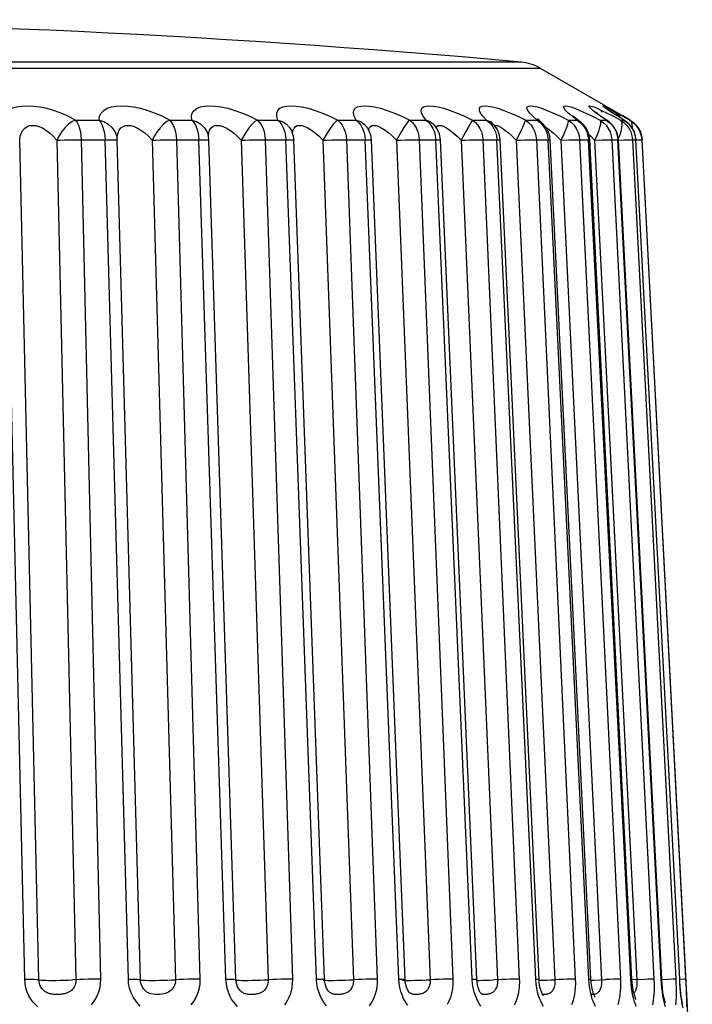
# Model space of a CAD drawing. Extents: x -841 to -216, y -127 to 601.
# Tile 116 of 201: x -528.9 to -523.87, y 558.11 to 565.47. Entities that reach past the tile are written whole.
import ezdxf

# ---------------------------------------------------------------- set-up
doc = ezdxf.new("R2010")
doc.units = 0
doc.header["$LTSCALE"] = 23.1
doc.layers.add('HEATSINK_AM_0', color=7, linetype='CONTINUOUS')

msp = doc.modelspace()

# ---------------------------------------------------------------- linework, layer by layer
at = {"layer": 'HEATSINK_AM_0', "color": 7}
for p, q in [((-539.4289, 565.11), (-525.0106, 565.11)), ((-525.0106, 565.11), (-524.3925, 564.7532)), ((-524.8002, 564.7744), (-524.82, 564.7943)), ((-524.6692, 564.7745), (-524.6191, 564.7502)), ((-524.5917, 564.7776), (-524.5963, 564.7817)), ((-524.5856, 564.7726), (-524.5917, 564.7776)), ((-524.5586, 564.7521), (-524.5693, 564.7599)), ((-524.5479, 564.7813), (-524.5543, 564.7863)), ((-524.5507, 564.7944), (-524.5101, 564.7745)), ((-524.5107, 564.8037), (-524.5126, 564.8051)), ((-524.4957, 564.8062), (-524.5051, 564.8125)), ((-524.4852, 564.7994), (-524.4957, 564.8062)), ((-524.4719, 564.7909), (-524.4852, 564.7994)), ((-524.4563, 564.7811), (-524.4719, 564.7909)), ((-524.4718, 564.7944), (-524.4355, 564.7745)), ((-524.4305, 564.7501), (-524.4685, 564.7744)), ((-524.4387, 564.7701), (-524.4563, 564.7811)), ((-524.4174, 564.7423), (-524.4457, 564.7603)), ((-524.4088, 564.7517), (-524.4387, 564.7701)), ((-528.4869, 564.7214), (-528.3104, 564.7214)), ((-527.7817, 564.7214), (-527.6164, 564.7214)), ((-527.1251, 564.7214), (-526.9728, 564.7214)), ((-526.8273, 564.6801), (-526.8112, 564.6823)), ((-526.8112, 564.6823), (-526.7927, 564.6802)), ((-526.5243, 564.7214), (-526.3867, 564.7214)), ((-525.9859, 564.7214), (-525.8645, 564.7214)), ((-525.7998, 564.682), (-525.7998, 564.682)), ((-525.5159, 564.7214), (-525.5248, 564.71)), ((-525.5159, 564.7214), (-525.4119, 564.7214)), ((-525.4119, 564.7214), (-525.3843, 564.71)), ((-525.3843, 564.71), (-525.3645, 564.6949)), ((-525.3645, 564.6949), (-525.3644, 564.6948)), ((-525.3521, 564.6807), (-525.3451, 564.6823)), ((-525.3451, 564.6823), (-525.3323, 564.6802)), ((-525.1192, 564.7214), (-525.0339, 564.7214)), ((-525.0339, 564.7214), (-525.066, 564.7502)), ((-525.0339, 564.7214), (-525.0091, 564.71)), ((-525.0301, 564.7305), (-525.0316, 564.732)), ((-525.0091, 564.71), (-525.0013, 564.7043)), ((-525.0013, 564.7043), (-525.0011, 564.7041)), ((-524.9921, 564.6835), (-524.976, 564.6594)), ((-524.8004, 564.7214), (-524.7347, 564.7214)), ((-524.7347, 564.7214), (-524.7141, 564.7109)), ((-524.7141, 564.7109), (-524.7138, 564.7108)), ((-524.6911, 564.6835), (-524.6743, 564.6594)), ((-524.6191, 564.7502), (-524.5628, 564.7214)), ((-524.5628, 564.7214), (-524.5174, 564.7214)), ((-524.5174, 564.7214), (-524.5061, 564.7156)), ((-524.5061, 564.7156), (-524.5059, 564.7155)), ((-524.3846, 564.7214), (-524.4305, 564.7501)), ((-524.3795, 564.7187), (-524.4174, 564.7423)), ((-524.4092, 564.7214), (-524.3846, 564.7214)), ((-524.3376, 564.7214), (-524.3923, 564.7531)), ((-524.3846, 564.7214), (-524.38, 564.719)), ((-524.38, 564.719), (-524.3799, 564.7189)), ((-524.3411, 564.7214), (-524.3376, 564.7214)), ((-527.4947, 564.6108), (-527.4946, 564.61)), ((-527.4063, 564.6802), (-527.3839, 564.6737)), ((-526.841, 564.6735), (-526.8273, 564.6801)), ((-526.3297, 564.6328), (-526.3232, 564.6045)), ((-526.3032, 564.6649), (-526.3032, 564.6648)), ((-526.2808, 564.6737), (-526.2692, 564.6802)), ((-526.0481, 564.6374), (-526.085, 564.5704)), ((-525.7891, 564.6675), (-525.786, 564.6735)), ((-524.9699, 564.6698), (-524.9583, 564.6624)), ((-524.9131, 564.6256), (-524.8861, 564.6003)), ((-524.648, 564.616), (-524.6321, 564.6004)), ((-528.8668, 558.3007), (-529.0112, 564.5749)), ((-528.7602, 558.2961), (-528.9043, 564.5704)), ((-528.6273, 564.5704), (-528.483, 558.2961)), ((-528.4738, 564.5748), (-528.2659, 564.5749)), ((-528.4444, 564.5749), (-528.3003, 558.3007)), ((-528.0914, 558.3007), (-528.2659, 564.5749)), ((-528.1775, 564.5717), (-528.1751, 564.5705)), ((-528.1754, 564.5758), (-528.1753, 564.5755)), ((-528.1751, 564.5705), (-528.1753, 564.5755)), ((-528.0009, 558.2961), (-528.1752, 564.5704)), ((-527.9138, 564.5704), (-527.7394, 558.2961)), ((-527.7591, 564.5748), (-527.564, 564.5749)), ((-527.7312, 564.5749), (-527.5569, 558.3007)), ((-527.3613, 558.3007), (-527.564, 564.5749)), ((-527.4894, 564.5717), (-527.489, 564.5713)), ((-527.2866, 558.2971), (-527.489, 564.5713)), ((-527.2475, 564.5704), (-527.0449, 558.2961)), ((-527.0932, 564.5748), (-526.9131, 564.5749)), ((-527.0671, 564.5749), (-526.8646, 558.3007)), ((-526.9157, 564.6045), (-526.9131, 564.5749)), ((-526.6844, 558.3007), (-526.9131, 564.5749)), ((-526.8544, 564.5729), (-526.8528, 564.5721)), ((-526.6243, 558.2978), (-526.8528, 564.5721)), ((-526.6356, 564.5704), (-526.4071, 558.2961)), ((-526.4835, 564.5748), (-526.3203, 564.5749)), ((-526.4595, 564.5749), (-526.231, 558.3007)), ((-526.3232, 564.6045), (-526.3203, 564.5749)), ((-526.0681, 558.3007), (-526.3203, 564.5749)), ((-526.0215, 558.2985), (-526.2734, 564.5727)), ((-526.085, 564.5704), (-525.833, 558.2961)), ((-525.9367, 564.5748), (-525.7921, 564.5749)), ((-525.915, 564.5749), (-525.663, 558.3007)), ((-525.7953, 564.6045), (-525.7921, 564.5749)), ((-525.5192, 558.3007), (-525.7921, 564.5749)), ((-525.4845, 558.2991), (-525.7572, 564.5733)), ((-525.6015, 564.5704), (-525.3288, 558.2961)), ((-525.4587, 564.5748), (-525.3344, 564.5749)), ((-525.4395, 564.5749), (-525.1668, 558.3007)), ((-525.3378, 564.6045), (-525.3344, 564.5749)), ((-525.0438, 558.3007), (-525.3344, 564.5749)), ((-525.0194, 558.2996), (-525.3098, 564.5738)), ((-525.2206, 564.6004), (-525.1906, 564.5704)), ((-525.1906, 564.5704), (-524.9001, 558.2961)), ((-525.0384, 564.5749), (-524.7479, 558.3007)), ((-525.0384, 564.5749), (-524.9521, 564.5749)), ((-524.9558, 564.6045), (-524.9521, 564.5749)), ((-524.647, 558.3007), (-524.9521, 564.5749)), ((-524.6312, 558.3), (-524.9362, 564.5742)), ((-524.8861, 564.6003), (-524.8567, 564.5704)), ((-524.8567, 564.5704), (-524.5517, 558.2961)), ((-524.7159, 564.5749), (-524.4108, 558.3007)), ((-524.7159, 564.5749), (-524.6495, 564.5749)), ((-524.6533, 564.6045), (-524.6495, 564.5749)), ((-524.3331, 558.3007), (-524.6495, 564.5749)), ((-524.3241, 558.3003), (-524.6404, 564.5746)), ((-524.6321, 564.6004), (-524.6034, 564.5704)), ((-524.6034, 564.5704), (-524.5459, 564.5729)), ((-524.6034, 564.5704), (-524.2872, 558.2961)), ((-524.4756, 564.5749), (-524.1594, 558.3007)), ((-524.4756, 564.5749), (-524.4297, 564.5749)), ((-524.1056, 558.3007), (-524.4297, 564.5749)), ((-524.1016, 558.3005), (-524.4256, 564.5748)), ((-524.4254, 564.5708), (-524.3793, 564.5729)), ((-524.3273, 564.5748), (-524.3202, 564.5749)), ((-524.3242, 564.6043), (-524.3202, 564.5749)), ((-524.3202, 564.5749), (-523.9962, 558.3007)), ((-524.3202, 564.5749), (-524.2954, 564.5749)), ((-523.9671, 558.3007), (-524.2954, 564.5749)), ((-524.2954, 564.5749), (-524.2943, 564.5749)), ((-523.966, 558.3007), (-524.2943, 564.5749)), ((-524.2554, 564.6043), (-524.2514, 564.5749)), ((-524.2552, 564.5748), (-524.2514, 564.5749)), ((-524.2519, 564.6045), (-524.2478, 564.5749)), ((-524.2514, 564.5749), (-524.2478, 564.5749)), ((-523.8725, 557.4157), (-524.2478, 564.5749)), ((-528.089, 558.2676), (-528.0914, 558.3007)), ((-527.2892, 558.2952), (-527.2889, 558.2948)), ((-526.0652, 558.2678), (-526.0681, 558.3007)), ((-525.5163, 558.2667), (-525.5192, 558.3007)), ((-525.4446, 558.2921), (-525.4183, 558.2928)), ((-525.0409, 558.2664), (-525.0438, 558.3007)), ((-525.0181, 558.2815), (-525.0194, 558.2996)), ((-524.9872, 558.2928), (-524.9599, 558.2937)), ((-524.6442, 558.2664), (-524.647, 558.3007)), ((-524.6291, 558.2735), (-524.6312, 558.3)), ((-524.6306, 558.293), (-524.6097, 558.2937)), ((-524.6097, 558.2937), (-524.5207, 558.2975)), ((-524.0553, 558.2986), (-524.1014, 558.2965)), ((-523.9671, 558.3007), (-523.966, 558.3007)), ((-527.9913, 558.2522), (-527.9914, 558.2523)), ((-525.4954, 558.1775), (-525.5041, 558.2049)), ((-524.6135, 558.1975), (-524.6196, 558.2187)), ((-524.3223, 558.2041), (-524.327, 558.2343)), ((-524.2877, 558.2601), (-524.2888, 558.2499)), ((-526.5856, 558.2029), (-526.5859, 558.2031)), ((-525.9832, 558.196), (-525.9835, 558.1961)), ((-525.4535, 558.192), (-525.4536, 558.192)), ((-524.999, 558.1885), (-525.0011, 558.1894))]:
    msp.add_line(p, q, dxfattribs=at)
for points in [[(-525.154, 565.1554), (-525.1915, 565.1554), (-525.2731, 565.1554), (-525.3999, 565.1554), (-525.571, 565.1554), (-525.7854, 565.1554), (-526.0416, 565.1554), (-526.3381, 565.1554), (-526.6727, 565.1554), (-527.0435, 565.1554), (-527.4478, 565.1554), (-527.8833, 565.1554), (-528.3469, 565.1554), (-528.8357, 565.1554), (-529.3461, 565.1554), (-530.4155, 565.1554)], [(-529.0473, 564.7214), (-529.0374, 564.7501), (-529.0202, 564.7744), (-528.9951, 564.7943), (-528.964, 564.8097), (-528.9282, 564.8204), (-528.8886, 564.8266), (-528.8463, 564.8288), (-528.801, 564.8267), (-528.7522, 564.8205), (-528.7009, 564.8099), (-528.6471, 564.7944), (-528.5926, 564.7745), (-528.5395, 564.7502), (-528.4869, 564.7214)], [(-528.3104, 564.7214), (-528.3067, 564.7502), (-528.2951, 564.7745), (-528.2752, 564.7945), (-528.2487, 564.8099), (-528.2165, 564.8205), (-528.18, 564.8268), (-528.1407, 564.8288), (-528.0977, 564.8266), (-528.0504, 564.8203), (-527.9999, 564.8096), (-527.9464, 564.7942), (-527.8914, 564.7743), (-527.8367, 564.7501), (-527.7817, 564.7214)], [(-527.6164, 564.7214), (-527.6189, 564.7501), (-527.6133, 564.7744), (-527.599, 564.7943), (-527.5776, 564.8097), (-527.5504, 564.8204), (-527.518, 564.8266), (-527.4818, 564.8288), (-527.4413, 564.8267), (-527.3961, 564.8205), (-527.347, 564.8099), (-527.2939, 564.7944), (-527.2385, 564.7745), (-527.1824, 564.7502), (-527.1251, 564.7214)], [(-526.9728, 564.7214), (-526.9815, 564.7501), (-526.9818, 564.7744), (-526.9731, 564.7943), (-526.9571, 564.8097), (-526.9346, 564.8204), (-526.9064, 564.8266), (-526.8738, 564.8288), (-526.8364, 564.8267), (-526.7938, 564.8205), (-526.7466, 564.8099), (-526.6947, 564.7944), (-526.6397, 564.7745), (-526.5831, 564.7502), (-526.5243, 564.7214)], [(-526.3867, 564.7214), (-526.4016, 564.7502), (-526.4077, 564.7745), (-526.4047, 564.7945), (-526.394, 564.8098), (-526.3762, 564.8205), (-526.3523, 564.8267), (-526.3238, 564.8288), (-526.2899, 564.8266), (-526.2502, 564.8203), (-526.2053, 564.8096), (-526.1554, 564.7942), (-526.1016, 564.7743), (-526.0453, 564.7501), (-525.9859, 564.7214)], [(-525.8645, 564.7214), (-525.8853, 564.7501), (-525.8973, 564.7744), (-525.9002, 564.7943), (-525.8951, 564.8097), (-525.8827, 564.8204), (-525.8638, 564.8266), (-525.8395, 564.8288), (-525.8094, 564.8267), (-525.7733, 564.8205), (-525.7315, 564.8099), (-525.6838, 564.7944), (-525.6314, 564.7745), (-525.5756, 564.7502), (-525.5159, 564.7214)], [(-525.4119, 564.7214), (-525.4384, 564.7501), (-525.4561, 564.7744), (-525.4648, 564.7943), (-525.4653, 564.8097), (-525.4582, 564.8204), (-525.4443, 564.8266), (-525.4246, 564.8288), (-525.3987, 564.8267), (-525.3664, 564.8205), (-525.3281, 564.8099), (-525.2832, 564.7944), (-525.2329, 564.7745), (-525.1785, 564.7502), (-525.1192, 564.7214)], [(-525.066, 564.7502), (-525.0892, 564.7745), (-525.1035, 564.7944), (-525.1095, 564.8098), (-525.1077, 564.8205), (-525.0988, 564.8267), (-525.0839, 564.8288), (-525.0624, 564.8267), (-525.0343, 564.8204), (-524.9996, 564.8097), (-524.9582, 564.7943), (-524.9108, 564.7744), (-524.8583, 564.7501), (-524.8004, 564.7214)], [(-524.82, 564.7943), (-524.8316, 564.8097), (-524.8353, 564.8204), (-524.8318, 564.8266), (-524.8218, 564.8288), (-524.805, 564.8267), (-524.7815, 564.8205), (-524.7512, 564.8099)], [(-524.5925, 564.7744), (-524.6176, 564.7943), (-524.6347, 564.8097), (-524.6438, 564.8204), (-524.6455, 564.8266), (-524.6405, 564.8288), (-524.6287, 564.8267), (-524.61, 564.8205)], [(-524.5352, 564.8204), (-524.5421, 564.8266), (-524.5423, 564.8288), (-524.5355, 564.8267), (-524.5217, 564.8205)], [(-524.7347, 564.7214), (-524.7717, 564.7501), (-524.8002, 564.7744)], [(-524.7512, 564.8099), (-524.7135, 564.7944), (-524.6692, 564.7745)], [(-524.61, 564.8205), (-524.5841, 564.8099), (-524.5507, 564.7944)], [(-524.5174, 564.7214), (-524.5591, 564.7501), (-524.5925, 564.7744)], [(-524.5693, 564.7599), (-524.5783, 564.7668), (-524.5856, 564.7726)], [(-524.4685, 564.7744), (-524.4986, 564.7943), (-524.5209, 564.8097), (-524.5352, 564.8204)], [(-524.5217, 564.8205), (-524.5007, 564.8099), (-524.4718, 564.7944)], [(-524.4821, 564.784), (-524.4919, 564.7906), (-524.5, 564.7962), (-524.5064, 564.8006), (-524.5107, 564.8037)], [(-524.5101, 564.7745), (-524.4631, 564.7502), (-524.4092, 564.7214)], [(-524.4457, 564.7603), (-524.4589, 564.7687), (-524.4711, 564.7767), (-524.4821, 564.784)], [(-524.4355, 564.7745), (-524.392, 564.7502), (-524.3411, 564.7214)], [(-528.9043, 564.5704), (-528.9001, 564.6003), (-528.8918, 564.6256), (-528.8797, 564.6463), (-528.8646, 564.6624), (-528.8471, 564.6735), (-528.8276, 564.6801), (-528.8068, 564.6823), (-528.7844, 564.6802), (-528.7602, 564.6737), (-528.7346, 564.6626), (-528.7078, 564.6465), (-528.6805, 564.6258), (-528.6534, 564.6004), (-528.6273, 564.5704)], [(-528.4869, 564.7214), (-528.5126, 564.71), (-528.5385, 564.691), (-528.5643, 564.6666), (-528.5883, 564.6374), (-528.6093, 564.6043), (-528.6273, 564.5704)], [(-528.4869, 564.7214), (-528.4753, 564.7044), (-528.4652, 564.6835), (-528.4568, 564.6594), (-528.4505, 564.6328), (-528.4463, 564.6043), (-528.4444, 564.5749)], [(-528.3104, 564.7214), (-528.2741, 564.71), (-528.2412, 564.691), (-528.2138, 564.6666), (-528.1931, 564.6374), (-528.18, 564.6043), (-528.1754, 564.5758)], [(-528.3104, 564.7214), (-528.2984, 564.7043), (-528.2877, 564.6835), (-528.2789, 564.6594), (-528.2723, 564.6328), (-528.2678, 564.6045), (-528.2659, 564.5749)], [(-528.1753, 564.5735), (-528.1741, 564.6004), (-528.1686, 564.6258), (-528.1592, 564.6465), (-528.1464, 564.6626), (-528.1307, 564.6737), (-528.1128, 564.6802), (-528.0934, 564.6824), (-528.0722, 564.6801), (-528.0487, 564.6735), (-528.0235, 564.6623), (-527.9968, 564.6463), (-527.9691, 564.6256), (-527.9412, 564.6003), (-527.9138, 564.5704)], [(-527.7817, 564.7214), (-527.8045, 564.71), (-527.8278, 564.691), (-527.8518, 564.6666), (-527.8747, 564.6374), (-527.8953, 564.6043), (-527.9138, 564.5704)], [(-527.7817, 564.7214), (-527.7679, 564.7044), (-527.7558, 564.6835), (-527.7459, 564.6594), (-527.7384, 564.6328), (-527.7334, 564.6043), (-527.7312, 564.5749)], [(-527.6164, 564.7214), (-527.5811, 564.71), (-527.5494, 564.691), (-527.5236, 564.6666), (-527.5046, 564.6374), (-527.4947, 564.6108)], [(-527.6164, 564.7214), (-527.6022, 564.7043), (-527.5896, 564.6835), (-527.5792, 564.6594), (-527.5714, 564.6328), (-527.5663, 564.6045), (-527.564, 564.5749)], [(-527.46, 564.6735), (-527.4442, 564.6801), (-527.4263, 564.6823), (-527.4063, 564.6802)], [(-527.1251, 564.7214), (-527.1447, 564.71), (-527.1652, 564.691), (-527.1871, 564.6666), (-527.2087, 564.6374), (-527.2287, 564.6043), (-527.2475, 564.5704)], [(-527.1251, 564.7214), (-527.1092, 564.7044), (-527.0954, 564.6835), (-527.084, 564.6594), (-527.0754, 564.6328), (-527.0697, 564.6043), (-527.0671, 564.5749)], [(-526.9728, 564.7214), (-526.9566, 564.7043), (-526.9422, 564.6835), (-526.9304, 564.6594), (-526.9216, 564.6328), (-526.9157, 564.6045)], [(-526.9728, 564.7214), (-526.9389, 564.71), (-526.9087, 564.691), (-526.8847, 564.6666), (-526.8696, 564.6415)], [(-526.5243, 564.7214), (-526.5405, 564.71), (-526.5581, 564.691), (-526.5776, 564.6666), (-526.5976, 564.6374), (-526.6168, 564.6043), (-526.6356, 564.5704)], [(-526.5243, 564.7214), (-526.5066, 564.7044), (-526.4911, 564.6835), (-526.4784, 564.6594), (-526.4687, 564.6328), (-526.4623, 564.6043), (-526.4595, 564.5749)], [(-526.3867, 564.7214), (-526.3545, 564.71), (-526.3263, 564.691), (-526.3032, 564.6649)], [(-526.3867, 564.7214), (-526.3686, 564.7043), (-526.3527, 564.6835), (-526.3396, 564.6594), (-526.3297, 564.6328)], [(-526.2692, 564.6802), (-526.2551, 564.6824), (-526.2383, 564.6801)], [(-525.9859, 564.7214), (-525.9985, 564.71), (-526.0129, 564.691), (-526.0299, 564.6666), (-526.0481, 564.6374)], [(-525.9859, 564.7214), (-525.9665, 564.7044), (-525.9496, 564.6835), (-525.9357, 564.6594), (-525.9251, 564.6328), (-525.9181, 564.6043), (-525.915, 564.5749)], [(-525.8645, 564.7214), (-525.8344, 564.71), (-525.8084, 564.691), (-525.7998, 564.682)], [(-525.8645, 564.7214), (-525.8448, 564.7043), (-525.8275, 564.6835), (-525.8132, 564.6594)], [(-525.7999, 564.6821), (-525.8042, 564.6874), (-525.8051, 564.6886)], [(-525.786, 564.6735), (-525.7769, 564.6801), (-525.7649, 564.6823)], [(-525.7649, 564.6823), (-525.75, 564.6802), (-525.732, 564.6737)], [(-525.5248, 564.71), (-525.55, 564.6666), (-525.5662, 564.6374), (-525.5831, 564.6043), (-525.6015, 564.5704)], [(-525.5159, 564.7214), (-525.495, 564.7044), (-525.4768, 564.6835), (-525.4618, 564.6594), (-525.4504, 564.6328), (-525.4429, 564.6043), (-525.4395, 564.5749)], [(-525.4119, 564.7214), (-525.3908, 564.7043), (-525.3723, 564.6835), (-525.357, 564.6594)], [(-525.3643, 564.6947), (-525.3717, 564.7022), (-525.3783, 564.7094), (-525.3808, 564.7125), (-525.3809, 564.7126)], [(-525.1192, 564.7214), (-525.1243, 564.71), (-525.1319, 564.691), (-525.1433, 564.6666), (-525.1572, 564.6374), (-525.1727, 564.6043), (-525.1906, 564.5704)], [(-525.1192, 564.7214), (-525.0971, 564.7044), (-525.0779, 564.6835), (-525.062, 564.6594), (-525.0499, 564.6328), (-525.042, 564.6043), (-525.0384, 564.5749)], [(-525.0339, 564.7214), (-525.0116, 564.7043), (-524.9921, 564.6835)], [(-525.0007, 564.7038), (-525.0102, 564.7119), (-525.0219, 564.7224), (-525.0301, 564.7305)], [(-524.8004, 564.7214), (-524.8016, 564.71), (-524.8056, 564.691), (-524.814, 564.6666), (-524.8256, 564.6374), (-524.8395, 564.6043), (-524.8567, 564.5704)], [(-524.8004, 564.7214), (-524.7773, 564.7044), (-524.7572, 564.6835), (-524.7406, 564.6594), (-524.7279, 564.6328), (-524.7197, 564.6043), (-524.7159, 564.5749)], [(-524.7133, 564.7104), (-524.7208, 564.716), (-524.7357, 564.7274), (-524.7484, 564.7376), (-524.7585, 564.7461), (-524.766, 564.7528), (-524.7671, 564.7538)], [(-524.7347, 564.7214), (-524.7114, 564.7043), (-524.6911, 564.6835)], [(-524.5628, 564.7214), (-524.5602, 564.71), (-524.5606, 564.691), (-524.5659, 564.6666), (-524.575, 564.6374), (-524.5872, 564.6043), (-524.6034, 564.5704)], [(-524.5628, 564.7214), (-524.539, 564.7044), (-524.5182, 564.6835), (-524.5011, 564.6594), (-524.4881, 564.6328), (-524.4795, 564.6043), (-524.4756, 564.5749)], [(-524.5054, 564.7152), (-524.518, 564.7237), (-524.5329, 564.7339), (-524.5465, 564.7434), (-524.5586, 564.7521)], [(-524.5174, 564.7214), (-524.4935, 564.7043), (-524.4726, 564.6835)], [(-524.4726, 564.6835), (-524.4553, 564.6594), (-524.4422, 564.6328)], [(-524.4092, 564.7214), (-524.4027, 564.71), (-524.3995, 564.691), (-524.4016, 564.6666)], [(-524.4092, 564.7214), (-524.3849, 564.7044), (-524.3637, 564.6835), (-524.3462, 564.6594), (-524.3329, 564.6328), (-524.3242, 564.6043)], [(-524.3846, 564.7214), (-524.3602, 564.7043), (-524.339, 564.6835)], [(-524.3411, 564.7214), (-524.3166, 564.7044), (-524.2952, 564.6835), (-524.2776, 564.6594)], [(-524.3411, 564.7214), (-524.3308, 564.71), (-524.3241, 564.691), (-524.323, 564.6666)], [(-524.339, 564.6835), (-524.3214, 564.6594), (-524.3081, 564.6328)], [(-524.3376, 564.7214), (-524.313, 564.7043), (-524.2917, 564.6835), (-524.274, 564.6594)], [(-527.4925, 564.6003), (-527.49, 564.6256), (-527.4834, 564.6463)], [(-527.4834, 564.6463), (-527.4732, 564.6624), (-527.46, 564.6735)], [(-527.3839, 564.6737), (-527.3593, 564.6626), (-527.3328, 564.6465), (-527.3048, 564.6258), (-527.2762, 564.6004), (-527.2475, 564.5704)], [(-526.8632, 564.6243), (-526.8632, 564.6256), (-526.8594, 564.6463), (-526.8519, 564.6624), (-526.841, 564.6735)], [(-526.7927, 564.6802), (-526.7715, 564.6737), (-526.7479, 564.6626)], [(-526.7479, 564.6626), (-526.7219, 564.6465), (-526.6941, 564.6258), (-526.6651, 564.6004), (-526.6356, 564.5704)], [(-526.2939, 564.6474), (-526.2893, 564.6626), (-526.2808, 564.6737)], [(-526.2383, 564.6801), (-526.2186, 564.6735), (-526.1961, 564.6624), (-526.171, 564.6463), (-526.1437, 564.6256), (-526.1149, 564.6003), (-526.085, 564.5704)], [(-525.8132, 564.6594), (-525.8024, 564.6328), (-525.7953, 564.6045)], [(-525.732, 564.6737), (-525.711, 564.6626), (-525.687, 564.6465), (-525.6604, 564.6258)], [(-525.6604, 564.6258), (-525.6317, 564.6004), (-525.6015, 564.5704)], [(-525.357, 564.6594), (-525.3455, 564.6328), (-525.3378, 564.6045)], [(-525.3323, 564.6802), (-525.3162, 564.6737), (-525.2969, 564.6626), (-525.2742, 564.6465)], [(-525.2742, 564.6465), (-525.2486, 564.6258), (-525.2206, 564.6004)], [(-524.976, 564.6594), (-524.9638, 564.6328), (-524.9558, 564.6045)], [(-524.9583, 564.6624), (-524.9373, 564.6464), (-524.9131, 564.6256)], [(-524.6743, 564.6594), (-524.6616, 564.6328), (-524.6533, 564.6045)], [(-524.4422, 564.6328), (-524.4337, 564.6045), (-524.4297, 564.5749)], [(-524.4016, 564.6666), (-524.4082, 564.6374), (-524.4185, 564.6043), (-524.4271, 564.5851)], [(-524.3081, 564.6328), (-524.2994, 564.6045), (-524.2954, 564.5749)], [(-524.2776, 564.6594), (-524.2642, 564.6328), (-524.2554, 564.6043)], [(-524.274, 564.6594), (-524.2606, 564.6328), (-524.2519, 564.6045)], [(-528.6273, 564.5704), (-528.599, 564.5717), (-528.5686, 564.5729), (-528.5369, 564.5738), (-528.505, 564.5745), (-528.4738, 564.5748)], [(-528.2659, 564.5749), (-528.2397, 564.5748), (-528.2171, 564.5745), (-528.1988, 564.5738), (-528.1855, 564.5729), (-528.1775, 564.5717)], [(-527.9138, 564.5704), (-527.8841, 564.5717), (-527.8528, 564.5729), (-527.8209, 564.5738), (-527.7893, 564.5745), (-527.7591, 564.5748)], [(-527.564, 564.5749), (-527.5398, 564.5748), (-527.5197, 564.5745), (-527.5043, 564.5738), (-527.4941, 564.5729), (-527.4894, 564.5717)], [(-527.2475, 564.5704), (-527.2167, 564.5717), (-527.1849, 564.5729), (-527.1531, 564.5738), (-527.1222, 564.5745), (-527.0932, 564.5748)], [(-526.9131, 564.5749), (-526.8912, 564.5748), (-526.8738, 564.5745), (-526.8614, 564.5738), (-526.8544, 564.5729)], [(-526.6356, 564.5704), (-526.6042, 564.5717), (-526.5722, 564.5729), (-526.5408, 564.5738), (-526.5109, 564.5745), (-526.4835, 564.5748)], [(-526.3203, 564.5749), (-526.301, 564.5748), (-526.2864, 564.5745), (-526.2772, 564.5738), (-526.2735, 564.5729), (-526.2734, 564.5727)], [(-526.085, 564.5704), (-526.0531, 564.5717), (-526.0214, 564.5729), (-525.9907, 564.5738), (-525.9622, 564.5745), (-525.9367, 564.5748)], [(-525.7921, 564.5749), (-525.7756, 564.5748), (-525.7641, 564.5745), (-525.7581, 564.5738), (-525.7572, 564.5733)], [(-525.6015, 564.5704), (-525.5696, 564.5717), (-525.5384, 564.5729), (-525.5089, 564.5738), (-525.4821, 564.5745), (-525.4587, 564.5748)], [(-525.3344, 564.5749), (-525.3208, 564.5748), (-525.3125, 564.5745), (-525.3098, 564.5738)], [(-525.1906, 564.5704), (-525.159, 564.5717), (-525.1287, 564.5729), (-525.1006, 564.5738), (-525.0757, 564.5745), (-525.0548, 564.5748), (-525.0384, 564.5749)], [(-524.9521, 564.5749), (-524.9416, 564.5748), (-524.9366, 564.5745), (-524.9362, 564.5742)], [(-524.8567, 564.5704), (-524.7966, 564.5729), (-524.7703, 564.5738), (-524.7477, 564.5745), (-524.7293, 564.5748), (-524.7159, 564.5749)], [(-524.6495, 564.5749), (-524.6422, 564.5748), (-524.6404, 564.5746)], [(-524.5459, 564.5729), (-524.5217, 564.5738), (-524.5015, 564.5745), (-524.486, 564.5748), (-524.4756, 564.5749)], [(-524.4297, 564.5749), (-524.4257, 564.5748), (-524.4256, 564.5748)], [(-524.3793, 564.5729), (-524.3398, 564.5745), (-524.3273, 564.5748)], [(-524.2942, 564.5731), (-524.2645, 564.5745), (-524.2552, 564.5748)], [(-524.2514, 564.5749), (-523.9213, 558.2645), (-523.9197, 558.2296), (-523.9184, 558.1953)], [(-528.772, 558.0968), (-528.7887, 558.1128), (-528.805, 558.1312), (-528.8205, 558.1524), (-528.8347, 558.1765), (-528.8472, 558.2041), (-528.8572, 558.2343), (-528.8636, 558.2664), (-528.8668, 558.3007)], [(-528.8668, 558.3007), (-528.8388, 558.3006), (-528.814, 558.3002), (-528.7932, 558.2996), (-528.7769, 558.2986), (-528.7658, 558.2975)], [(-528.7658, 558.2975), (-528.7548, 558.2948), (-528.7443, 558.2937), (-528.7291, 558.2928), (-528.7095, 558.2921), (-528.6862, 558.2917), (-528.6597, 558.2916), (-528.631, 558.2917), (-528.6007, 558.2921), (-528.57, 558.2928), (-528.5395, 558.2937), (-528.5102, 558.2948)], [(-528.483, 558.2961), (-528.4835, 558.2833), (-528.4854, 558.2713), (-528.4885, 558.2601), (-528.4926, 558.2499), (-528.4974, 558.2409), (-528.5027, 558.2329), (-528.5085, 558.2258), (-528.5147, 558.2195), (-528.5211, 558.2141), (-528.5276, 558.2093), (-528.5341, 558.2053), (-528.5407, 558.2018), (-528.5472, 558.1988), (-528.5539, 558.1962), (-528.5608, 558.194), (-528.568, 558.192), (-528.5754, 558.1903), (-528.583, 558.1889), (-528.5909, 558.1877), (-528.5989, 558.1868), (-528.607, 558.1861), (-528.6151, 558.1857), (-528.6232, 558.1855), (-528.6313, 558.1856), (-528.6395, 558.1859), (-528.6476, 558.1864), (-528.6557, 558.1873), (-528.6638, 558.1885), (-528.6716, 558.19), (-528.6792, 558.1919), (-528.6865, 558.1942), (-528.6936, 558.197), (-528.7007, 558.2002), (-528.7078, 558.2041), (-528.7149, 558.2088), (-528.7219, 558.2143), (-528.7288, 558.2207), (-528.7355, 558.2282), (-528.7417, 558.2367), (-528.7474, 558.2464), (-528.7524, 558.2574), (-528.7564, 558.2695), (-528.759, 558.2824), (-528.7602, 558.2961)], [(-528.3003, 558.3007), (-528.3297, 558.3006), (-528.3608, 558.3002), (-528.3927, 558.2996), (-528.4244, 558.2986), (-528.4548, 558.2975), (-528.5102, 558.2948)], [(-528.3003, 558.3007), (-528.3016, 558.2685), (-528.3056, 558.2386), (-528.3126, 558.2107), (-528.3218, 558.1852), (-528.3324, 558.1628), (-528.3443, 558.1429), (-528.3569, 558.1252), (-528.3701, 558.1097)], [(-528.0914, 558.3007), (-528.0652, 558.3006), (-528.0427, 558.3002), (-528.0245, 558.2996), (-528.0112, 558.2986), (-528.0032, 558.2975), (-528.0009, 558.2961)], [(-527.9914, 558.2523), (-527.9926, 558.2553), (-527.9972, 558.2694), (-527.9998, 558.283), (-528.0009, 558.2961)], [(-528.0009, 558.2961), (-527.9987, 558.2948), (-527.9914, 558.2937), (-527.979, 558.2928), (-527.962, 558.2921)], [(-527.7394, 558.2961), (-527.7398, 558.2826), (-527.7421, 558.2689), (-527.7462, 558.2549), (-527.7524, 558.2415), (-527.7605, 558.2293), (-527.7701, 558.2186), (-527.7806, 558.21), (-527.7918, 558.203), (-527.8032, 558.1976), (-527.8153, 558.1934), (-527.8282, 558.1901), (-527.8419, 558.1877), (-527.8571, 558.1862), (-527.8729, 558.1855), (-527.8894, 558.186), (-527.9058, 558.1876), (-527.922, 558.1911), (-527.9376, 558.1966), (-527.9524, 558.2047), (-527.9658, 558.2153), (-527.977, 558.2277), (-527.986, 558.2414), (-527.9913, 558.2522)], [(-527.962, 558.2921), (-527.9409, 558.2917), (-527.9163, 558.2916), (-527.8888, 558.2917), (-527.8594, 558.2921), (-527.8288, 558.2928), (-527.7981, 558.2937), (-527.768, 558.2948), (-527.7394, 558.2961)], [(-527.5569, 558.3007), (-527.5848, 558.3006), (-527.615, 558.3002), (-527.6466, 558.2996), (-527.6785, 558.2986), (-527.7098, 558.2975), (-527.7394, 558.2961)], [(-527.5569, 558.3007), (-527.5576, 558.2667), (-527.5626, 558.2327), (-527.572, 558.1979), (-527.5854, 558.1645), (-527.603, 558.1343), (-527.6231, 558.1077)], [(-527.3613, 558.3007), (-527.3371, 558.3006), (-527.3171, 558.3002), (-527.3017, 558.2996), (-527.2915, 558.2986), (-527.2869, 558.2975), (-527.2866, 558.2971)], [(-527.3185, 558.1524), (-527.3314, 558.1766), (-527.3428, 558.2041), (-527.352, 558.2343), (-527.3581, 558.2664), (-527.3613, 558.3007)], [(-527.2889, 558.2948), (-527.2847, 558.2937), (-527.2754, 558.2928), (-527.2612, 558.2921), (-527.2425, 558.2917), (-527.2199, 558.2916), (-527.1941, 558.2917), (-527.1658, 558.2921), (-527.1359, 558.2928), (-527.1051, 558.2937), (-527.0745, 558.2948), (-527.0449, 558.2961)], [(-527.2561, 558.2162), (-527.2656, 558.2281), (-527.2738, 558.2426), (-527.2804, 558.2599), (-527.2848, 558.2789), (-527.2866, 558.2971)], [(-527.0449, 558.2961), (-527.0452, 558.2833), (-527.0467, 558.2713), (-527.0494, 558.2601), (-527.0529, 558.2499), (-527.0571, 558.2409), (-527.0618, 558.2329), (-527.067, 558.2258), (-527.0724, 558.2195), (-527.0781, 558.2141), (-527.084, 558.2093), (-527.0898, 558.2053), (-527.0958, 558.2018), (-527.1017, 558.1988), (-527.1078, 558.1962), (-527.114, 558.194), (-527.1205, 558.192), (-527.1272, 558.1903), (-527.1341, 558.1889), (-527.1412, 558.1877), (-527.1483, 558.1868), (-527.1556, 558.1861), (-527.1628, 558.1857), (-527.17, 558.1855), (-527.1771, 558.1856), (-527.1841, 558.1859), (-527.1911, 558.1864), (-527.1981, 558.1873), (-527.205, 558.1885), (-527.2116, 558.19), (-527.218, 558.1919), (-527.2241, 558.1942), (-527.2302, 558.197), (-527.2362, 558.2002), (-527.2422, 558.2041), (-527.2482, 558.2088), (-527.2542, 558.2143), (-527.2561, 558.2162)], [(-526.8646, 558.3007), (-526.8907, 558.3006), (-526.9197, 558.3002), (-526.9506, 558.2996), (-526.9824, 558.2986), (-527.0142, 558.2975), (-527.0449, 558.2961)], [(-526.8646, 558.3007), (-526.8653, 558.2685), (-526.8684, 558.2386), (-526.8742, 558.2107), (-526.8818, 558.1852), (-526.8908, 558.1628), (-526.9008, 558.1429), (-526.9116, 558.1252), (-526.9229, 558.1097)], [(-526.6675, 558.2062), (-526.6757, 558.2356), (-526.6813, 558.267), (-526.6844, 558.3007)], [(-526.6844, 558.3007), (-526.6625, 558.3006), (-526.6452, 558.3002), (-526.6328, 558.2996), (-526.6259, 558.2986), (-526.6243, 558.2978)], [(-526.6334, 558.2944), (-526.6322, 558.2937), (-526.6259, 558.2928)], [(-526.6259, 558.2928), (-526.6146, 558.2921), (-526.5986, 558.2917)], [(-526.5859, 558.2031), (-526.5884, 558.2051), (-526.5944, 558.2112), (-526.6015, 558.2205), (-526.6087, 558.2331), (-526.6151, 558.2485), (-526.6202, 558.266), (-526.6234, 558.2848), (-526.6243, 558.2978)], [(-526.5986, 558.2917), (-526.5784, 558.2916), (-526.5545, 558.2917)], [(-526.4071, 558.2961), (-526.4073, 558.2839), (-526.4084, 558.2723), (-526.4106, 558.2615), (-526.4136, 558.2516), (-526.4171, 558.2428), (-526.4211, 558.2349), (-526.4255, 558.2279), (-526.4302, 558.2217), (-526.4352, 558.2162), (-526.4403, 558.2114), (-526.4455, 558.2072), (-526.4507, 558.2036), (-526.456, 558.2005), (-526.4613, 558.1978), (-526.4668, 558.1955), (-526.4724, 558.1934), (-526.4782, 558.1916), (-526.4842, 558.19), (-526.4903, 558.1887), (-526.4966, 558.1876), (-526.503, 558.1867), (-526.5094, 558.1861), (-526.5157, 558.1857), (-526.522, 558.1855), (-526.5282, 558.1855), (-526.5343, 558.1858), (-526.5404, 558.1863), (-526.5464, 558.187), (-526.5523, 558.1881), (-526.5581, 558.1895), (-526.5636, 558.1912), (-526.5689, 558.1932)], [(-526.5545, 558.2917), (-526.5276, 558.2921), (-526.4986, 558.2928), (-526.4682, 558.2937), (-526.4374, 558.2948), (-526.4071, 558.2961)], [(-526.231, 558.3007), (-526.2551, 558.3006), (-526.2825, 558.3002), (-526.3123, 558.2996), (-526.3437, 558.2986), (-526.3756, 558.2975), (-526.4071, 558.2961)], [(-526.231, 558.3007), (-526.2313, 558.27), (-526.2336, 558.2412), (-526.2382, 558.2143), (-526.2445, 558.1895), (-526.2518, 558.1676), (-526.2602, 558.148), (-526.2692, 558.1305), (-526.2788, 558.1151), (-526.2887, 558.1014)], [(-526.0681, 558.3007), (-526.0488, 558.3006), (-526.0344, 558.3002), (-526.0252, 558.2996), (-526.0215, 558.2986), (-526.0215, 558.2985)], [(-526.0408, 558.2938), (-526.0378, 558.2928), (-526.0295, 558.2921)], [(-526.0295, 558.2921), (-526.0164, 558.2917), (-525.9987, 558.2916)], [(-525.9835, 558.1961), (-525.9856, 558.1978), (-525.99, 558.2022), (-525.9963, 558.2106), (-526.0035, 558.2232), (-526.0104, 558.2397), (-526.0161, 558.2591), (-526.0199, 558.2803), (-526.0215, 558.2985)], [(-525.9987, 558.2916), (-525.9769, 558.2917), (-525.9518, 558.2921)], [(-525.833, 558.2961), (-525.833, 558.2816), (-525.8348, 558.2674), (-525.838, 558.2535), (-525.8425, 558.2408), (-525.848, 558.2299), (-525.8543, 558.2206), (-525.8611, 558.2128), (-525.8683, 558.2064), (-525.8758, 558.2012), (-525.8836, 558.1969), (-525.8914, 558.1936), (-525.8991, 558.191), (-525.9067, 558.189), (-525.914, 558.1876), (-525.921, 558.1866), (-525.9275, 558.186), (-525.9337, 558.1856), (-525.9397, 558.1855), (-525.9456, 558.1857), (-525.9513, 558.1861), (-525.957, 558.1868), (-525.9624, 558.1878), (-525.9675, 558.1891), (-525.9723, 558.1907), (-525.9768, 558.1926)], [(-525.9518, 558.2921), (-525.9239, 558.2928), (-525.8943, 558.2937), (-525.8637, 558.2948), (-525.833, 558.2961)], [(-525.663, 558.3007), (-525.6847, 558.3006), (-525.7103, 558.3002), (-525.7388, 558.2996), (-525.7694, 558.2986), (-525.8011, 558.2975), (-525.833, 558.2961)], [(-525.663, 558.3007), (-525.6631, 558.2641), (-525.6664, 558.2289), (-525.673, 558.1945), (-525.6821, 558.1627), (-525.6931, 558.1356), (-525.7055, 558.1124)], [(-525.5192, 558.3007), (-525.5027, 558.3006), (-525.4913, 558.3002), (-525.4854, 558.2996), (-525.4845, 558.2991)], [(-525.459, 558.2017), (-525.4661, 558.2154), (-525.4729, 558.2333), (-525.4787, 558.2543), (-525.4826, 558.2772), (-525.4845, 558.2991)], [(-525.4839, 558.2916), (-525.4677, 558.2917), (-525.4446, 558.2921)], [(-525.3288, 558.2961), (-525.3286, 558.29), (-525.3287, 558.2838), (-525.329, 558.2777), (-525.3296, 558.2715), (-525.3305, 558.265), (-525.3318, 558.2583), (-525.3334, 558.2514), (-525.3355, 558.2445), (-525.3381, 558.2375), (-525.3412, 558.2307), (-525.3448, 558.2243), (-525.3487, 558.2184), (-525.353, 558.213), (-525.3575, 558.2084), (-525.362, 558.2044), (-525.3666, 558.201), (-525.3712, 558.1981), (-525.3759, 558.1956), (-525.3807, 558.1934), (-525.3856, 558.1915), (-525.3908, 558.1899), (-525.396, 558.1886), (-525.4013, 558.1875), (-525.4066, 558.1866), (-525.4119, 558.186), (-525.4171, 558.1856), (-525.4222, 558.1855), (-525.4271, 558.1856), (-525.432, 558.1859), (-525.4367, 558.1865), (-525.4413, 558.1875), (-525.4457, 558.1887), (-525.45, 558.1903), (-525.4535, 558.192)], [(-525.4183, 558.2928), (-525.3897, 558.2937), (-525.3596, 558.2948)], [(-525.1668, 558.3007), (-525.186, 558.3006), (-525.2094, 558.3002), (-525.2362, 558.2996), (-525.2657, 558.2986), (-525.2969, 558.2975), (-525.3596, 558.2948)], [(-525.1668, 558.3007), (-525.1664, 558.2853), (-525.1664, 558.2698), (-525.167, 558.2546), (-525.1681, 558.239), (-525.1698, 558.2229), (-525.1722, 558.2063), (-525.1754, 558.1891), (-525.1795, 558.1717), (-525.1846, 558.1544), (-525.1905, 558.1376), (-525.1973, 558.1216), (-525.2047, 558.1068)], [(-525.0438, 558.3007), (-525.0302, 558.3006), (-525.022, 558.3002), (-525.0194, 558.2996)], [(-525.0188, 558.292), (-525.0116, 558.2921), (-524.9872, 558.2928)], [(-525.0097, 558.2337), (-525.0146, 558.2563), (-525.0181, 558.2815)], [(-524.9599, 558.2937), (-524.9306, 558.2948), (-524.9001, 558.2961)], [(-524.9001, 558.2961), (-524.9, 558.2833), (-524.9006, 558.2713), (-524.9021, 558.2601), (-524.9041, 558.2499), (-524.9065, 558.2409), (-524.9094, 558.2329), (-524.9126, 558.2258), (-524.916, 558.2195), (-524.9196, 558.2141), (-524.9234, 558.2093), (-524.9272, 558.2053), (-524.9311, 558.2018), (-524.9351, 558.1988), (-524.9391, 558.1962), (-524.9433, 558.194), (-524.9476, 558.192)], [(-524.7479, 558.3007), (-524.7643, 558.3006), (-524.7853, 558.3002), (-524.8102, 558.2996), (-524.8382, 558.2986), (-524.8685, 558.2975), (-524.9001, 558.2961)], [(-524.7479, 558.3007), (-524.7474, 558.2685), (-524.7483, 558.2386), (-524.7508, 558.2107), (-524.7545, 558.1852), (-524.759, 558.1628), (-524.7642, 558.1429), (-524.7699, 558.1252), (-524.776, 558.1097)], [(-524.647, 558.3007), (-524.6365, 558.3006), (-524.6316, 558.3002), (-524.6312, 558.3)], [(-524.5517, 558.2961), (-524.5514, 558.2833), (-524.5518, 558.2713), (-524.5529, 558.2601), (-524.5544, 558.2499), (-524.5564, 558.2409), (-524.5587, 558.2329), (-524.5613, 558.2258), (-524.5641, 558.2195), (-524.5671, 558.2141), (-524.5702, 558.2093), (-524.5734, 558.2053), (-524.5767, 558.2018), (-524.58, 558.1988), (-524.5834, 558.1962), (-524.587, 558.194)], [(-524.4108, 558.3007), (-524.4243, 558.3006), (-524.4427, 558.3002), (-524.4653, 558.2996), (-524.4916, 558.2986), (-524.5207, 558.2975)], [(-524.4108, 558.3007), (-524.4101, 558.2685), (-524.4104, 558.2386), (-524.412, 558.2107), (-524.4146, 558.1853), (-524.4178, 558.1628), (-524.4216, 558.1429), (-524.4259, 558.1253), (-524.4304, 558.1097)], [(-524.327, 558.2343), (-524.3306, 558.2664), (-524.3331, 558.3007)], [(-524.3331, 558.3007), (-524.3259, 558.3006), (-524.3241, 558.3003)], [(-524.3139, 558.2144), (-524.3185, 558.2419), (-524.3221, 558.2723), (-524.3241, 558.3003)], [(-524.1594, 558.3007), (-524.1697, 558.3006), (-524.1852, 558.3002), (-524.2055, 558.2996), (-524.2297, 558.2986), (-524.3237, 558.2945)], [(-524.2872, 558.2961), (-524.2869, 558.2833), (-524.287, 558.2713), (-524.2877, 558.2601)], [(-524.1594, 558.3007), (-524.1583, 558.2685), (-524.1581, 558.2386), (-524.1587, 558.2107), (-524.1601, 558.1852), (-524.1621, 558.1628), (-524.1645, 558.1429), (-524.1672, 558.1252), (-524.1702, 558.1097)], [(-524.0967, 558.2041), (-524.1004, 558.2343), (-524.1033, 558.2664), (-524.1056, 558.3007)], [(-524.1056, 558.3007), (-524.1017, 558.3006), (-524.1016, 558.3005)], [(-524.0737, 558.1243), (-524.0737, 558.1244), (-524.0757, 558.1298), (-524.0791, 558.141), (-524.0833, 558.1575), (-524.0878, 558.1791), (-524.0921, 558.2047), (-524.096, 558.2341), (-524.0993, 558.2667), (-524.1016, 558.3005)], [(-523.9962, 558.3007), (-524.0033, 558.3006), (-524.0159, 558.3002), (-524.0553, 558.2986)], [(-523.9962, 558.3007), (-523.9948, 558.2685), (-523.994, 558.2386), (-523.9938, 558.2107), (-523.994, 558.1852), (-523.9946, 558.1628), (-523.9956, 558.1429), (-523.9968, 558.1252), (-523.9982, 558.1097)], [(-523.9574, 558.1786), (-523.9602, 558.2058), (-523.9628, 558.2355), (-523.9651, 558.267), (-523.9671, 558.3007)], [(-523.9603, 558.2194), (-523.9627, 558.249), (-523.9649, 558.2807), (-523.966, 558.3007)], [(-523.9231, 558.3007), (-523.927, 558.3006), (-523.9364, 558.3002), (-523.9659, 558.2988)], [(-528.0032, 558.0996), (-528.0309, 558.1304), (-528.0536, 558.1641), (-528.0703, 558.1988), (-528.0819, 558.2339), (-528.089, 558.2676)], [(-526.6079, 558.1014), (-526.6211, 558.1173), (-526.6339, 558.1355), (-526.6461, 558.1561), (-526.6574, 558.1795), (-526.6675, 558.2062)], [(-526.0529, 558.2087), (-526.0602, 558.2372), (-526.0652, 558.2678)], [(-526.0014, 558.1059), (-526.0128, 558.1216), (-526.0238, 558.1395), (-526.0344, 558.1598), (-526.0441, 558.1827), (-526.0529, 558.2087)], [(-525.5041, 558.2049), (-525.5113, 558.2349), (-525.5163, 558.2667)], [(-525.0298, 558.2041), (-525.0363, 558.2343), (-525.0409, 558.2664)], [(-524.9977, 558.199), (-525.0038, 558.2144), (-525.0097, 558.2337)], [(-524.6345, 558.2041), (-524.6401, 558.2343), (-524.6442, 558.2664)], [(-524.6196, 558.2187), (-524.625, 558.2444), (-524.6291, 558.2735)], [(-524.2948, 558.1496), (-524.294, 558.1484), (-524.2954, 558.151), (-524.2988, 558.1591), (-524.3035, 558.1724), (-524.3087, 558.191), (-524.3139, 558.2144)], [(-524.2888, 558.2499), (-524.2902, 558.2409), (-524.2919, 558.2329), (-524.2939, 558.2258), (-524.2961, 558.2195), (-524.2984, 558.2141), (-524.3009, 558.2093), (-524.3034, 558.2053), (-524.306, 558.2018), (-524.3087, 558.1988)], [(-523.9426, 558.0898), (-523.9418, 558.0876), (-523.9421, 558.0884), (-523.9432, 558.0932), (-523.945, 558.1015), (-523.9471, 558.1134), (-523.9496, 558.1283), (-523.9522, 558.1466), (-523.9549, 558.1679), (-523.9577, 558.1922), (-523.9603, 558.2194)], [(-527.275, 558.0969), (-527.29, 558.1128), (-527.3046, 558.1313), (-527.3185, 558.1524)], [(-526.5689, 558.1932), (-526.574, 558.1956), (-526.5791, 558.1984), (-526.5842, 558.2018), (-526.5856, 558.2029)], [(-525.9768, 558.1926), (-525.981, 558.1947), (-525.9832, 558.196)], [(-525.4534, 558.098), (-525.4645, 558.1139), (-525.4753, 558.1324), (-525.4857, 558.1535), (-525.4954, 558.1775)], [(-525.4524, 558.1913), (-525.4514, 558.1907), (-525.4504, 558.19), (-525.4532, 558.1931), (-525.459, 558.2017)], [(-524.9852, 558.0968), (-524.9948, 558.1128), (-525.0043, 558.1312), (-525.0135, 558.1524), (-525.022, 558.1765), (-525.0298, 558.2041)], [(-524.9877, 558.1859), (-524.9916, 558.1864), (-524.9954, 558.1873), (-524.999, 558.1885)], [(-524.9876, 558.1807), (-524.9869, 558.18), (-524.9882, 558.1817), (-524.9922, 558.188), (-524.9977, 558.199)], [(-524.9476, 558.192), (-524.9521, 558.1903), (-524.9566, 558.1889), (-524.9613, 558.1877), (-524.9659, 558.1868), (-524.9706, 558.1861), (-524.9751, 558.1857), (-524.9794, 558.1855), (-524.9836, 558.1856), (-524.9877, 558.1859)], [(-524.5971, 558.0968), (-524.6051, 558.1128), (-524.613, 558.1312), (-524.6207, 558.1524), (-524.6279, 558.1765), (-524.6345, 558.2041)], [(-524.606, 558.1868), (-524.6098, 558.1861), (-524.6135, 558.1857), (-524.617, 558.1855), (-524.6203, 558.1856), (-524.6235, 558.1859), (-524.6265, 558.1864), (-524.6294, 558.1873), (-524.6304, 558.1877)], [(-524.6025, 558.1694), (-524.6005, 558.1673), (-524.6001, 558.1669), (-524.603, 558.1718), (-524.6077, 558.1819), (-524.6135, 558.1975)], [(-524.587, 558.194), (-524.5906, 558.192), (-524.5944, 558.1903), (-524.5982, 558.1889), (-524.6021, 558.1877), (-524.606, 558.1868)], [(-524.2926, 558.0968), (-524.2988, 558.1128), (-524.305, 558.1312), (-524.3111, 558.1524), (-524.3169, 558.1765), (-524.3223, 558.2041)], [(-524.3087, 558.1988), (-524.3114, 558.1962), (-524.3143, 558.194)], [(-524.0749, 558.0968), (-524.0793, 558.1128), (-524.0838, 558.1312), (-524.0882, 558.1524), (-524.0926, 558.1765), (-524.0967, 558.2041)], [(-523.9468, 558.0992), (-523.9493, 558.1152), (-523.952, 558.1336), (-523.9547, 558.1547), (-523.9574, 558.1786)], [(-523.9184, 558.1953), (-523.9173, 558.1636), (-523.9166, 558.1363), (-523.9163, 558.113), (-523.9162, 558.0937)]]:
    msp.add_lwpolyline(points, dxfattribs=at)
for centre, radius, start, end in [((-532.2198, 486.4902), 78.9818, 84.867361, 95.132639), ((-525.1851, 564.8077), 0.3491, 60.00075, 84.86736), ((-525.9371, 564.5655), 0.18, 2.48895, 40.31545), ((-525.4897, 564.5655), 0.18, 2.65075, 45.95407), ((-525.116, 564.5655), 0.18, 2.78351, 50.43707), ((-524.8202, 564.5655), 0.18, 2.88581, 53.88752), ((-524.6054, 564.5655), 0.18, 2.95652, 56.51669), ((-524.474, 564.5655), 0.18, 2.99489, 58.49451), ((-527.669, 564.5655), 0.18, 1.84836, 14.32902), ((-527.0327, 564.5655), 0.18, 2.08556, 24.98633), ((-526.4533, 564.5655), 0.18, 2.29987, 33.53019)]:
    msp.add_arc(centre, radius, start, end, dxfattribs=at)

doc.saveas('drawing.dxf')
